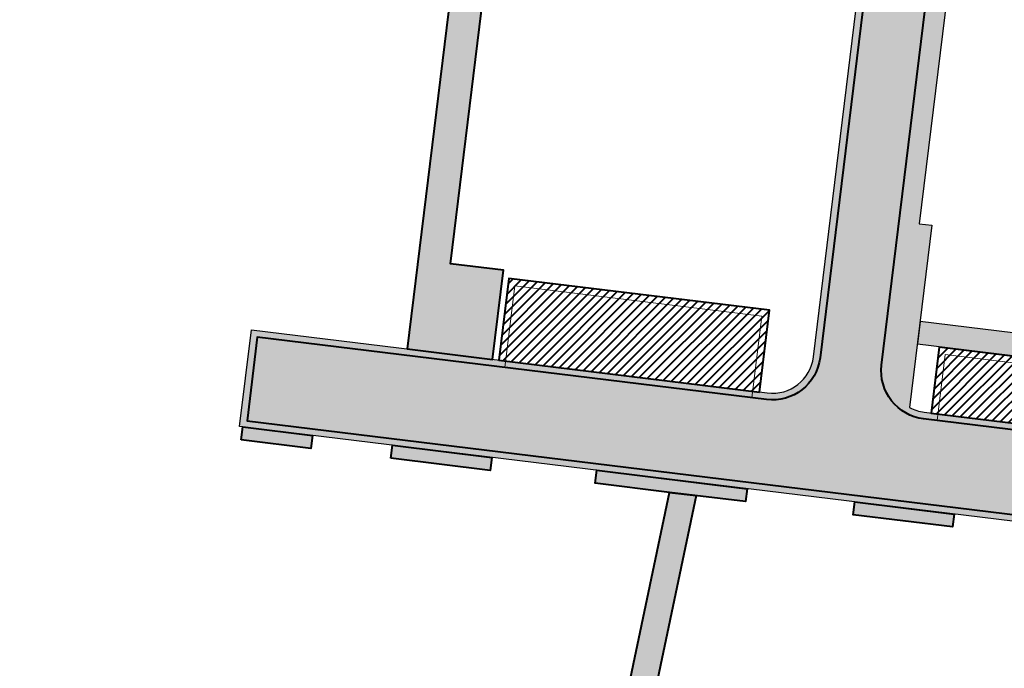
# Model space of a CAD drawing. Header units: metres. Extents: x 207669 to 209690, y 476021 to 477293.
# Tile 23 of 49: x 208266 to 208340, y 477046 to 477095. Entities that reach past the tile are written whole.
import ezdxf

# ---------------------------------------------------------------- set-up
doc = ezdxf.new("R2010")
doc.units = ezdxf.units.M
for name, color, linetype, lineweight, true_color in [('N-WE-VH-FUNDERING_GRANULAAT-G', 7, 'CONTINUOUS', 40, 0x99004c), ('N-WE-VH-FUNDERING_GRANULAAT_2-G', 7, 'CONTINUOUS', 15, 0x99004c), ('N-WE-VH-FUNDERING_ZANDBED-BREED-G', 7, 'CONTINUOUS', 30, 0xa57c00), ('N-WE-VH-FUNDERING_ZANDBED_BREED-A', 7, 'CONTINUOUS', 40, 0xa57c00), ('N-WE-VH-FUNDERING_ZANDBED_OVERIG-A', 7, 'CONTINUOUS', 40, 0x0007d1), ('N-WE-VH-FUNDERING_ZANDBED_OVERIG-G', 7, 'CONTINUOUS', 40, 0x0007d1), ('N-WE-VH-FUNDERING_ZANDBED_SMAL-A', 7, 'CONTINUOUS', 40, 0xa4de1b), ('N-WE-VH-FUNDERING_ZANDBED_SMAL-G', 7, 'CONTINUOUS', 30, 0x931077), ('N-WE-VH-FUNDERING_ZANDBED_VOETPAD-A', 220, 'CONTINUOUS', 40, 0xff00bf), ('N-WE-VH-VERHARDING_FUNDERING_GRANULAAT_ZAND-P-A', 7, 'CONTINUOUS', 40, 0xa57c00), ('N-WE-VH-VERHARDING_FUNDERING_GRANULAAT_ZAND-P-G', 7, 'CONTINUOUS', 40, 0xa57c00)]:
    doc.layers.add(name, color=color, linetype=linetype, lineweight=lineweight, true_color=true_color)
doc.layers.add('T-WE-VH-VERHARDING_ASFALT_BOUWWEG-100MM-A', color=252, linetype='CONTINUOUS', lineweight=18)

msp = doc.modelspace()

# ---------------------------------------------------------------- hatches: boundary and pattern name
at = {"layer": 'N-WE-VH-FUNDERING_ZANDBED_BREED-A', "transparency": 33554559}
h = msp.add_hatch(color=256, dxfattribs=at)
h.dxf.hatch_style = 1
edge = h.paths.add_edge_path()
edge.add_arc((208334.2540206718, 477068.2900730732), 3.100000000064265, 241.6403298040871, 263.0200956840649)
edge.add_line((208333.8773049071, 477065.213047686), (208383.3775679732, 477059.1528021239))
edge.add_arc((208383.7542837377, 477062.2298275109), 3.099999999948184, 263.0200956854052, 353.020095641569)
edge.add_line((208386.8313091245, 477061.853111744), (208391.9778222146, 477103.8899809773))
edge.add_arc((208386.9156191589, 477104.5097391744), 5.099999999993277, 353.0200956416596, 442.3320094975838)
edge.add_arc((208396.0957772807, 477172.6945226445), 63.69999999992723, 262.3320094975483, 276.4453684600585)
edge.add_arc((208403.8189757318, 477104.3293838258), 5.100000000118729, 96.44536846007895, 173.0200956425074)
edge.add_line((208398.756772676, 477104.9491420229), (208389.3369402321, 477028.0076754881))
edge.add_line((208389.3369402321, 477028.0076754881), (208382.785852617, 477028.8097048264))
edge.add_line((208382.785852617, 477028.8097048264), (208385.190772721, 477048.4531624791))
edge.add_arc((208382.1137473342, 477048.8298782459), 3.099999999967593, 353.0200956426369, 443.0200956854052)
edge.add_line((208382.4904630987, 477051.906903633), (208282.5721099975, 477064.1397629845))
edge.add_line((208282.5721099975, 477064.1397629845), (208283.4592153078, 477071.3856614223))
edge.add_line((208283.4592153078, 477071.3856614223), (208322.1151272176, 477066.6530740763))
edge.add_arc((208322.4918429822, 477069.7300994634), 3.100000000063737, 263.0200956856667, 353.0200956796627)
edge.add_line((208325.5688683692, 477069.3533836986), (208330.9441158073, 477113.2585620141))
edge.add_arc((208325.8819127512, 477113.8783202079), 5.099999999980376, 353.0200956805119, 450.7497730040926)
edge.add_arc((208327.075322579, 477022.6861288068), 96.29999999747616, 80.76990036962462, 90.74977300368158, ccw=False)
edge.add_arc((208341.7065702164, 477112.7048516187), 5.099979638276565, 80.80162692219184, 120.8807574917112)
edge.add_line((208339.0889901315, 477117.0818445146), (208337.5921035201, 477104.8552308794))
edge.add_line((208337.5921035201, 477104.8552308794), (208336.6292923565, 477104.9731064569))
edge.add_line((208336.6292923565, 477104.9731064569), (208333.4904078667, 477079.3346060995))
edge.add_line((208333.4904078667, 477079.3346060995), (208334.4532190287, 477079.2167305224))
edge.add_line((208334.4532190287, 477079.2167305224), (208332.781505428, 477065.5621253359))
at = {"layer": 'N-WE-VH-FUNDERING_ZANDBED_OVERIG-A', "transparency": 33554559}
h = msp.add_hatch(color=256, dxfattribs=at)
h.dxf.hatch_style = 1
h.paths.add_polyline_path([(208282.7011523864, 477063.1365315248), (208282.8202572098, 477064.1093827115), (208288.0313485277, 477063.4713963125), (208287.9122437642, 477062.4985451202)])
h = msp.add_hatch(color=256, dxfattribs=at)
h.dxf.hatch_style = 1
h.paths.add_polyline_path([(208293.8977831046, 477061.7657442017), (208294.0168878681, 477062.7385953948), (208301.4613041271, 477061.8271862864), (208301.3421993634, 477060.8543350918)])
h = msp.add_hatch(color=256, dxfattribs=at)
h.dxf.hatch_style = 1
h.paths.add_polyline_path([(208314.7800963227, 477059.2091528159), (208309.2112651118, 477059.8909367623), (208309.3303698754, 477060.8637879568), (208320.6069459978, 477059.4832130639), (208320.487841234, 477058.510361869)])
h = msp.add_hatch(color=256, dxfattribs=at)
h.dxf.hatch_style = 1
h.paths.add_polyline_path([(208328.6682851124, 477058.4962749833), (208336.1127013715, 477057.5848658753), (208335.9935966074, 477056.6120146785), (208328.5491803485, 477057.5234237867)])
at = {"layer": 'N-WE-VH-FUNDERING_ZANDBED_SMAL-A', "transparency": 33554559}
h = msp.add_hatch(color=256, dxfattribs=at)
h.dxf.hatch_style = 1
edge = h.paths.add_edge_path()
edge.add_line((208338.6857944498, 477113.7885303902), (208338.442752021, 477111.8033527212))
edge.add_line((208338.442752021, 477111.8033527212), (208383.9827277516, 477106.2279594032))
edge.add_line((208383.9827277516, 477106.2279594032), (208379.1121659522, 477066.4450681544))
edge.add_line((208379.1121659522, 477066.4450681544), (208333.5721901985, 477072.0204614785))
edge.add_line((208333.5721901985, 477072.0204614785), (208333.3656041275, 477070.3330604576))
edge.add_line((208333.3656041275, 477070.3330604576), (208387.0646158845, 477063.7587681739))
edge.add_line((208387.0646158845, 477063.7587681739), (208387.2712019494, 477065.4461691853))
edge.add_line((208387.2712019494, 477065.4461691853), (208380.7995669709, 477066.2384820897))
edge.add_line((208380.7995669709, 477066.2384820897), (208385.6701287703, 477106.0213733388))
edge.add_line((208385.6701287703, 477106.0213733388), (208391.9614421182, 477105.2511369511))
edge.add_arc((208386.915619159, 477104.5097391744), 5.099999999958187, 8.358828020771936, 61.38856405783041)
edge.add_line((208389.3578413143, 477108.9869649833), (208389.1887143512, 477107.6055310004))
edge.add_line((208389.1887143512, 477107.6055310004), (208338.6857944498, 477113.7885303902))
at = {"layer": 'N-WE-VH-FUNDERING_ZANDBED_VOETPAD-A', "transparency": 33554559}
h = msp.add_hatch(color=256, dxfattribs=at)
h.dxf.hatch_style = 1
h.paths.add_polyline_path([(208300.241793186, 477111.7748815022), (208295.1221750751, 477069.9577821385), (208301.5238744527, 477069.1740194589), (208302.340640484, 477075.8440830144), (208298.370898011, 477076.3301046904), (208301.6991020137, 477103.501554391), (208329.3354304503, 477100.1187729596), (208330.8793229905, 477112.7293323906), (208329.7380530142, 477112.8690564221), (208328.4371185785, 477102.2429895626), (208314.4559885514, 477103.954679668), (208314.1418335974, 477112.306983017), (208312.143296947, 477112.2304778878), (208312.4453153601, 477104.2008435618), (208301.9898836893, 477105.4808873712), (208302.7723078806, 477111.8717510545)])
h = msp.add_hatch(color=256, dxfattribs=at)
h.dxf.hatch_style = 1
h.paths.add_polyline_path([(208316.7724562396, 477058.9652310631), (208314.7800963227, 477059.2091528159), (208309.3638241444, 477033.3873582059), (208310.486565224, 477028.8884481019), (208307.0064187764, 477017.8914573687), (208308.9973980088, 477017.554038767), (208312.5639620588, 477028.824102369), (208311.4154836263, 477033.4261440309)])
at = {"layer": 'N-WE-VH-VERHARDING_FUNDERING_GRANULAAT_ZAND-P-A', "transparency": 33554559}
h = msp.add_hatch(dxfattribs=at)
h.set_pattern_fill('ANSI31', color=256, scale=0.15)
h.set_pattern_definition([(45, (208302.0056836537, 477066.7261492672), (-0.3367596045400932, 0.3367596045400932), [])])
h.paths.add_polyline_path([(208321.5197593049, 477066.7261492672), (208322.2694253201, 477072.8499178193), (208302.7553463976, 477075.2387858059), (208302.0056836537, 477069.1150441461)])
h = msp.add_hatch(dxfattribs=at)
h.set_pattern_fill('ANSI31', color=256, scale=0.15)
h.set_pattern_definition([(45, (208334.3983302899, 477063.3628974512), (-0.3367596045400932, 0.3367596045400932), [])])
h.paths.add_polyline_path([(208349.5932820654, 477068.2959755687), (208335.0022070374, 477070.082180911), (208334.3983302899, 477065.1492593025), (208348.9893861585, 477063.3628974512)])
at = {"layer": 'T-WE-VH-VERHARDING_ASFALT_BOUWWEG-100MM-A'}
h = msp.add_hatch(dxfattribs=at)
h.set_pattern_fill('AVH-ASFALT', color=256, scale=1.5, angle=270, pattern_type=2)
h.set_pattern_definition([(329.9999999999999, (207991.0131754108, 476552.5954628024), (0.7500000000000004, 1.299038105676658), []), (29.99999999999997, (207991.0131754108, 476552.5954628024), (-0.7499999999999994, 1.299038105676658), [])])
edge = h.paths.add_edge_path()
edge.add_line((208598.0668640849, 476553.2350907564), (208597.3597609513, 476558.6895641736))
edge.add_arc((208596.3347866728, 476566.6236317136), 7.999999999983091, 167.5645903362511, 277.36107089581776, ccw=False)
edge.add_line((208588.5224716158, 476568.3463427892), (208663.4988565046, 476908.3564285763))
edge.add_arc((208653.7334626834, 476910.5098174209), 9.999999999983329, 347.56459033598, 362.5645903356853)
edge.add_line((208663.7234468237, 476910.9572734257), (208662.2903712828, 476942.9523785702))
edge.add_arc((208670.2823585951, 476943.3103433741), 8.000000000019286, 147.9829078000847, 182.564590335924, ccw=False)
edge.add_line((208663.4992387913, 476947.5517211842), (208673.5813185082, 476963.6757161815))
edge.add_arc((208665.1024187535, 476968.977438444), 9.999999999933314, 327.9829078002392, 372.496370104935)
edge.add_line((208674.8655159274, 476971.1412160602), (208668.8437600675, 476998.3117474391))
edge.add_arc((208700.3297484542, 477005.2899302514), 32.25000000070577, 180.2433118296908, 192.4963701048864, ccw=False)
edge.add_line((208668.080039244, 477005.1529780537), (208667.7931844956, 477072.7019650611))
edge.add_arc((208657.7932746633, 477072.6594992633), 9.999999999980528, 0.2433118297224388, 74.71764475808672)
edge.add_line((208660.4290345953, 477082.3058856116), (208562.4492246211, 477109.0776992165))
edge.add_arc((208570.9495504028, 477140.1872951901), 32.2500000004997, 248.523477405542, 254.717644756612, ccw=False)
edge.add_line((208559.1421820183, 477110.1764879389), (208526.0787293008, 477123.1848806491))
edge.add_arc((208512.2577011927, 477088.0559512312), 37.75000000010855, 68.52347740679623, 83.79289849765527)
edge.add_line((208516.3393283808, 477125.5846445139), (208484.0606572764, 477129.0952783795))
edge.add_arc((208479.9790300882, 477091.5665850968), 37.75000000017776, 83.79289849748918, 100.4526706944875)
edge.add_line((208473.1303026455, 477128.6901279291), (208406.483101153, 477116.394735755))
edge.add_arc((208396.0941313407, 477172.6942189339), 57.24999999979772, 259.3435220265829, 280.4552038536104, ccw=False)
edge.add_line((208385.507451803, 477116.4315784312), (208345.6150227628, 477123.7496831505))
edge.add_arc((208327.0753225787, 477022.6861288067), 102.7499999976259, 79.60489942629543, 92.19224486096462)
edge.add_line((208323.1448724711, 477125.3609264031), (208303.6616430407, 477124.6150972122))
edge.add_arc((208303.0017864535, 477141.8524719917), 17.25000000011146, 263.0200956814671, 272.19224486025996, ccw=False)
edge.add_line((208300.9055455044, 477124.7303145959), (208268.7673296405, 477128.6649498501))
edge.add_arc((208267.5521174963, 477118.7390615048), 9.999999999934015, 83.02009568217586, 168.2771260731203)
edge.add_line((208257.7606997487, 477120.7708436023), (208246.8566065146, 477068.2226239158))
edge.add_arc((208259.3406641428, 477065.6321017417), 12.74999999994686, 168.2771260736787, 171.9901902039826)
edge.add_line((208246.715050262, 477067.4087204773), (208243.1391454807, 477041.9964065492))
edge.add_arc((208235.2171916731, 477043.1111477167), 8.000000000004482, 271.25365755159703, 351.9901902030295, ccw=False)
edge.add_line((208235.3922213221, 477035.113062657), (208066.2421497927, 477031.4113918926))
edge.add_line((208066.2421497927, 477031.4113918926), (208044.2191598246, 477036.8636800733))
edge.add_line((208044.2191598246, 477036.8636800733), (208042.2847942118, 477039.1593672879))
edge.add_line((208042.2847942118, 477039.1593672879), (208002.0779595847, 477042.5937447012))
edge.add_arc((208002.7588222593, 477050.5647186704), 8.000000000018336, 176.3700886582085, 265.117774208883, ccw=False)
edge.add_arc((207951.3573135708, 477053.8338357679), 43.50536122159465, 355.63556999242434, 356.3592230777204, ccw=False)
edge.add_line((207994.7365174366, 477050.5230764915), (207994.4212927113, 477046.3957993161))
edge.add_arc((207950.9279627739, 477049.7176438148), 43.61999999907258, 336.77510252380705, 355.63245947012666, ccw=False)
edge.add_arc((207998.3648879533, 477029.3617471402), 8.00000000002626, 85.11777420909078, 156.7751025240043, ccw=False)
edge.add_line((207999.0457506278, 477037.3327211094), (208046.0630700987, 477033.3166073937))
edge.add_line((208046.0630700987, 477033.3166073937), (208066.4740170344, 477028.2634168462))
edge.add_line((208066.4740170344, 477028.2634168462), (208068.8725253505, 477025.9676380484))
edge.add_line((208068.8725253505, 477025.9676380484), (208238.4872344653, 477029.6794769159))
edge.add_arc((208238.2684474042, 477039.6770832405), 10.00000000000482, 271.253657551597, 351.9901902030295)
edge.add_line((208248.1708896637, 477038.2836567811), (208252.1613935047, 477066.6423359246))
edge.add_arc((208259.3406641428, 477065.6321017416), 7.249999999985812, 168.2771260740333, 171.9901902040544, ccw=False)
edge.add_line((208252.2418862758, 477067.1051437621), (208262.4914142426, 477116.4989297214))
edge.add_arc((208270.3245484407, 477114.8735040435), 8.00000000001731, 83.02009568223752, 168.2771260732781, ccw=False)
edge.add_line((208271.2967181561, 477122.8142147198), (208300.237178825, 477119.2710760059))
edge.add_arc((208303.0017864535, 477141.8524719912), 22.74999999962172, 263.0200956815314, 272.19224486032)
edge.add_line((208303.8720320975, 477119.1191226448), (208323.355261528, 477119.8649518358))
edge.add_arc((208327.0753225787, 477022.6861288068), 97.24999999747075, 79.60489942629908, 92.19224486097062, ccw=False)
edge.add_line((208344.6226300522, 477118.3399551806), (208384.5030026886, 477111.0240621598))
edge.add_arc((208396.0941313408, 477172.6942189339), 62.74999999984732, 259.355239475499, 280.4552038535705)
edge.add_line((208407.4811681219, 477110.9860517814), (208474.128130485, 477123.2813998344))
edge.add_arc((208479.9790300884, 477091.5665850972), 32.24999999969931, 83.79289849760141, 100.45267069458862, ccw=False)
edge.add_line((208483.4659831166, 477123.6275217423), (208515.744654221, 477120.1168878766))
edge.add_arc((208512.257701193, 477088.0559512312), 32.25000000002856, 68.52347740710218, 83.79289849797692, ccw=False)
edge.add_line((208524.0650695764, 477118.0667584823), (208557.128522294, 477105.0583657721))
edge.add_arc((208570.949550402, 477140.1872951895), 37.74999999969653, 248.5234774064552, 254.7176447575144)
edge.add_line((208560.9995566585, 477103.772186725), (208656.4132110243, 477077.7015445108))
edge.add_arc((208654.3046030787, 477069.9844354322), 8.000000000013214, 0.24331182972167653, 74.71764475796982, ccw=False)
edge.add_line((208662.3045309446, 477070.0184080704), (208662.5800888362, 477005.1296218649))
edge.add_arc((208700.3297484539, 477005.2899302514), 37.7500000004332, 180.2433118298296, 192.4963701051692)
edge.add_line((208663.4740566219, 476997.1216697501), (208669.1858799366, 476971.3495730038))
edge.add_arc((208661.3754021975, 476969.6185509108), 8.000000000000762, -32.01709219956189, 12.496370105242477, ccw=False)
edge.add_line((208668.1585220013, 476965.3771731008), (208658.2582133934, 476949.5438796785))
edge.add_arc((208666.7371131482, 476944.242157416), 10.00000000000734, 147.9829078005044, 182.5645903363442)
edge.add_line((208656.7471290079, 476943.794701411), (208658.2083375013, 476911.1714948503))
edge.add_arc((208650.2163501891, 476910.8135300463), 7.999999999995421, -12.43540966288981, 2.564590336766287, ccw=False)
edge.add_line((208658.0286652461, 476909.0908189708), (208582.0786928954, 476564.6656155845))
edge.add_arc((208591.8440867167, 476562.51222674), 9.99999999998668, 167.5645903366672, 277.3976724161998)
edge.add_arc((210001.0809775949, 465708.5369687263), 10935.07777570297, 97.37159738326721, 97.39767241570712, ccw=False)

# ---------------------------------------------------------------- linework, layer by layer
at = {"layer": 'N-WE-VH-FUNDERING_GRANULAAT-G', "flags": 128}
msp.add_lwpolyline([(208385.6870671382, 477048.3924018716), (208383.3429077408, 477029.2452394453), (208388.9014063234, 477028.5647297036), (208398.2604782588, 477105.0099026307, -0.3471350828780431), (208403.1903432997, 477109.8939881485, -0.06165910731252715), (208387.6628413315, 477110.0596634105, -0.4107004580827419), (208392.4741166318, 477103.8292203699), (208387.3276035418, 477061.7923511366, -0.4142135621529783), (208383.316807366, 477058.6565077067), (208333.8165443, 477064.7167532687, -0.4142135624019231), (208330.6807008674, 477068.7275494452), (208336.1480902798, 477113.3853461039, -0.425775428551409), (208342.6049987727, 477118.2322912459, 0.04358076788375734), (208325.8086332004, 477119.4778407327, -0.454302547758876), (208331.4404102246, 477113.197801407), (208326.0651627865, 477069.2926230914, -0.4142135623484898), (208322.0543666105, 477066.156779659), (208283.8947490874, 477070.8286064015), (208283.1291650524, 477064.5752967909), (208382.5512237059, 477052.4031980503, -0.4142135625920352)], format="xyb", close=True, dxfattribs=at)
at = {"layer": 'N-WE-VH-FUNDERING_GRANULAAT_2-G', "flags": 128}
for points in [[(208320.9626293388, 477066.2904394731), (208321.7123742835, 477072.4143781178), (208303.1908854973, 477074.6817355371), (208302.4411648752, 477068.5579955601), (208320.9626293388, 477066.2904394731)], [(208349.0362317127, 477067.8604357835), (208335.4377468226, 477069.5251305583), (208334.8338641, 477064.592204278), (208348.432331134, 477062.927363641)]]:
    msp.add_lwpolyline(points, close=True, dxfattribs=at)
at = {"layer": 'N-WE-VH-FUNDERING_ZANDBED-BREED-G', "flags": 128}
msp.add_lwpolyline([(208332.781505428, 477065.5621253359, 0.09355837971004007), (208333.8773049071, 477065.213047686), (208383.3775679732, 477059.1528021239, 0.4142135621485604), (208386.8313091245, 477061.853111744), (208391.9778222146, 477103.8899809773, 0.4107004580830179), (208387.5961250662, 477109.5641344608, 0.06165910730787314), (208403.2464711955, 477109.3971484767, 0.3471350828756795), (208398.756772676, 477104.9491420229), (208389.3369402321, 477028.0076754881), (208382.785852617, 477028.8097048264), (208385.190772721, 477048.4531624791, 0.4142135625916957), (208382.4904630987, 477051.906903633), (208282.5721099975, 477064.1397629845), (208283.4592153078, 477071.3856614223), (208322.1151272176, 477066.6530740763, 0.4142135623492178), (208325.5688683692, 477069.3533836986), (208330.9441158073, 477113.2585620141, 0.4543025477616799), (208325.8151760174, 477118.9778835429, -0.04357295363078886), (208342.521818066, 477117.7392496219, 0.1766830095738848), (208339.0889901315, 477117.0818445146), (208337.5921035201, 477104.8552308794), (208336.6292923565, 477104.9731064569), (208333.4904078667, 477079.3346060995), (208334.4532190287, 477079.2167305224)], format="xyb", close=True, dxfattribs=at)
at = {"layer": 'N-WE-VH-FUNDERING_ZANDBED_OVERIG-G', "flags": 128}
for points in [[(208282.7011523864, 477063.1365315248), (208282.8202572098, 477064.1093827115), (208288.0313485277, 477063.4713963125), (208287.9122437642, 477062.4985451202)], [(208293.8977831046, 477061.7657442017), (208294.0168878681, 477062.7385953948), (208301.4613041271, 477061.8271862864), (208301.3421993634, 477060.8543350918)], [(208314.7800963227, 477059.2091528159), (208309.2112651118, 477059.8909367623), (208309.3303698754, 477060.8637879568), (208320.6069459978, 477059.4832130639), (208320.487841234, 477058.510361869), (208314.7800963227, 477059.2091528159)], [(208328.6682851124, 477058.4962749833), (208336.1127013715, 477057.5848658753), (208335.9935966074, 477056.6120146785), (208328.5491803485, 477057.5234237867)]]:
    msp.add_lwpolyline(points, close=True, dxfattribs=at)
at = {"layer": 'N-WE-VH-FUNDERING_ZANDBED_SMAL-G', "flags": 128}
msp.add_lwpolyline([(208338.6857944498, 477113.7885303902), (208338.442752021, 477111.8033527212), (208383.9827277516, 477106.2279594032), (208379.1121659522, 477066.4450681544), (208333.5721901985, 477072.0204614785), (208333.3656041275, 477070.3330604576), (208387.0646158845, 477063.7587681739), (208387.2712019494, 477065.4461691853), (208380.7995669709, 477066.2384820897), (208385.6701287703, 477106.0213733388), (208391.9614421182, 477105.2511369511, 0.2356056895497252), (208389.3578413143, 477108.9869649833), (208389.1887143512, 477107.6055310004)], format="xyb", close=True, dxfattribs=at)
at = {"layer": 'N-WE-VH-FUNDERING_ZANDBED_VOETPAD-A', "flags": 128}
for points in [[(208300.241793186, 477111.7748815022), (208295.1221750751, 477069.9577821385), (208301.5238744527, 477069.1740194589), (208302.340640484, 477075.8440830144), (208298.370898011, 477076.3301046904), (208301.6991020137, 477103.501554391), (208329.3354304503, 477100.1187729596), (208330.8793229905, 477112.7293323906), (208329.7380530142, 477112.8690564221), (208328.4371185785, 477102.2429895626), (208314.4559885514, 477103.954679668), (208314.1418335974, 477112.306983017), (208312.143296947, 477112.2304778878), (208312.4453153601, 477104.2008435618), (208301.9898836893, 477105.4808873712), (208302.7723078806, 477111.8717510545)], [(208316.7724561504, 477058.965231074), (208311.4154836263, 477033.4261440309), (208312.5639620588, 477028.824102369), (208308.9973980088, 477017.554038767), (208307.0064187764, 477017.8914573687), (208310.486565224, 477028.8884481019), (208309.3638241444, 477033.3873582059), (208314.7800963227, 477059.2091528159)]]:
    msp.add_lwpolyline(points, close=True, dxfattribs=at)
at = {"layer": 'N-WE-VH-VERHARDING_FUNDERING_GRANULAAT_ZAND-P-G', "flags": 128}
for points in [[(208321.5197593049, 477066.7261492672), (208322.2694253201, 477072.8499178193), (208302.7553463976, 477075.2387858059), (208302.0056836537, 477069.1150441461)], [(208349.5932820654, 477068.2959755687), (208335.0022070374, 477070.082180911), (208334.3983302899, 477065.1492593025), (208348.9893861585, 477063.3628974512)]]:
    msp.add_lwpolyline(points, close=True, dxfattribs=at)

doc.saveas('drawing.dxf')
